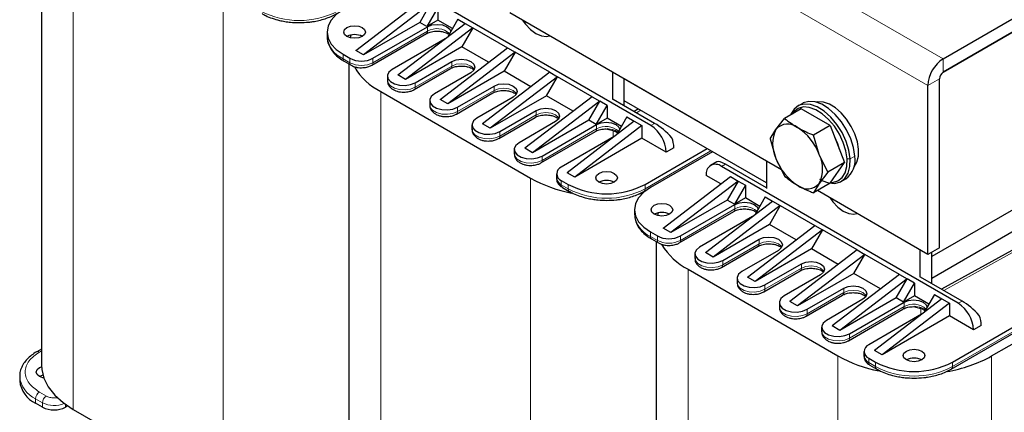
# Model space of a CAD drawing. Header units: millimetres. Extents: x 5 to 418, y 2 to 292.
# Tile 26 of 53: x 231 to 280, y 90 to 109. Entities that reach past the tile are written whole.
import ezdxf

# ---------------------------------------------------------------- set-up
doc = ezdxf.new("R2010")
doc.units = ezdxf.units.MM

msp = doc.modelspace()

# ---------------------------------------------------------------- linework, layer by layer
at = {"color": 7, "linetype": 'Continuous', "lineweight": 18}
for p, q in [((275.767, 105.9657), (236.169, 128.8251)), ((233.8308, 114.3782), (233.8308, 90.0997)), ((276.5212, 107.2721), (267.1813, 112.6639)), ((241.1847, 110.1329), (241.1847, 85.8544)), ((251.2162, 108.6308), (251.2162, 108.8485)), ((251.2162, 108.6308), (248.5386, 107.085)), ((247.0678, 107.281), (247.0678, 107.4987)), ((247.4073, 107.085), (247.0678, 107.281)), ((247.4073, 107.3028), (247.4073, 107.085)), ((248.5386, 107.085), (248.5386, 107.3028)), ((276.5212, 107.2721), (276.5212, 106.6189)), ((252.4041, 106.9218), (250.6128, 105.8876)), ((252.4041, 106.9218), (252.4041, 107.1395)), ((250.6128, 105.8876), (250.6128, 106.1054)), ((254.4783, 105.9421), (254.4783, 105.7244)), ((276.3326, 106.2923), (275.767, 105.9657)), ((248.9157, 105.6699), (248.9157, 81.3914)), ((254.4783, 105.7244), (252.687, 104.6902)), ((252.687, 104.6902), (252.687, 104.908)), ((256.5525, 104.527), (254.7612, 103.4929)), ((256.5525, 104.527), (256.5525, 104.7447)), ((261.6891, 104.7512), (261.4676, 104.6288)), ((259.5129, 103.8412), (259.5129, 104.0589)), ((262.3602, 104.1135), (262.1716, 104.0046)), ((254.7612, 103.4929), (254.7612, 103.7106)), ((259.5129, 103.8412), (256.8353, 102.2955)), ((260.3298, 103.7395), (259.985, 103.8343)), ((260.1814, 103.8296), (260.2745, 103.811)), ((260.3298, 103.4419), (260.3298, 103.7395)), ((256.8353, 102.2955), (256.8353, 102.5132)), ((265.1227, 102.769), (261.8888, 100.9021)), ((272.1799, 102.5072), (271.9537, 102.3765)), ((294.8871, 102.5349), (276.9737, 92.1938)), ((265.6412, 102.0017), (265.8297, 102.1106)), ((271.803, 102.3698), (271.9537, 102.3765)), ((256.2697, 101.4245), (256.2697, 77.146)), ((257.7782, 101.0981), (257.7782, 101.3158)), ((258.1176, 100.9021), (257.7782, 101.0981)), ((258.1176, 101.1199), (258.1176, 100.9021)), ((261.8888, 100.9021), (261.8888, 101.1199)), ((266.3011, 99.9224), (266.3011, 100.1402)), ((266.3011, 99.9224), (263.6236, 98.3767)), ((262.1528, 98.5726), (262.1528, 98.7904)), ((262.4922, 98.3767), (262.1528, 98.5726)), ((262.4922, 98.5944), (262.4922, 98.3767)), ((263.6236, 98.3767), (263.6236, 98.5944)), ((267.4891, 98.2134), (265.6978, 97.1793)), ((267.4891, 98.2134), (267.4891, 98.4312)), ((280.4025, 98.0484), (276.5525, 95.9204)), ((265.6978, 97.1793), (265.6978, 97.397)), ((269.5633, 97.2338), (269.5633, 97.016)), ((264.0007, 96.9615), (264.0007, 72.683)), ((269.5633, 97.016), (267.7719, 95.9819)), ((267.7719, 95.9819), (267.7719, 96.1996)), ((271.6374, 95.8186), (269.8461, 94.7845)), ((271.6374, 95.8186), (271.6374, 96.0364)), ((274.5979, 95.1328), (274.5979, 95.3506)), ((277.4452, 95.4051), (277.2566, 95.2963)), ((269.8461, 94.7845), (269.8461, 95.0022)), ((274.5979, 95.1328), (271.9203, 93.5871)), ((275.4147, 95.0312), (275.0699, 95.1259)), ((275.2663, 95.1213), (275.3594, 95.1026)), ((275.4147, 94.7336), (275.4147, 95.0312)), ((271.9203, 93.5871), (271.9203, 93.8048)), ((232.1715, 92.9081), (232.2687, 92.9643)), ((271.3546, 92.7162), (271.3546, 68.4377)), ((272.8631, 92.3897), (272.8631, 92.6074)), ((273.2025, 92.1938), (272.8631, 92.3897)), ((273.2025, 92.4115), (273.2025, 92.1938)), ((276.9737, 92.1938), (276.9737, 92.4115)), ((278.8971, 92.7162), (278.8971, 68.4377)), ((232.5109, 90.7528), (232.1715, 90.9487)), ((231.9829, 90.6221), (232.3223, 90.4262)), ((231.9829, 90.4044), (231.9829, 90.6221)), ((232.3223, 90.4262), (232.3223, 90.2085)), ((233.4537, 90.2085), (233.4537, 90.3418))]:
    msp.add_line(p, q, dxfattribs=at)
at = {"color": 7, "linetype": 'Continuous', "lineweight": 25}
for p, q in [((232.2687, 115.7341), (232.2687, 92.2768)), ((288.6269, 113.6071), (276.5136, 106.6143)), ((276.5212, 107.2721), (285.195, 112.2794)), ((276.5212, 106.6189), (285.195, 111.6262)), ((262.1716, 104.0046), (250.5562, 110.7101)), ((247.6901, 107.6838), (250.9899, 110.2093)), ((251.3671, 109.9916), (248.0672, 107.4661)), ((251.3671, 109.9916), (250.8297, 109.0608)), ((251.7253, 109.7848), (251.1879, 108.854)), ((251.7253, 109.7848), (251.7253, 109.1642)), ((252.7058, 109.2187), (252.2082, 108.3569)), ((252.7058, 109.2187), (253.0641, 109.0119)), ((268.5847, 101.8376), (255.2611, 109.5292)), ((250.8297, 109.0608), (248.0672, 107.4661)), ((248.5386, 107.3028), (251.2162, 108.8485)), ((249.7643, 106.4864), (253.0641, 109.0119)), ((253.4412, 108.7942), (250.1414, 106.2687)), ((251.1879, 108.854), (250.8297, 109.0608)), ((251.7253, 109.1642), (251.1879, 108.854)), ((252.4371, 108.7533), (251.7253, 109.1642)), ((253.4412, 108.7942), (252.9038, 107.8634)), ((253.0641, 109.0119), (253.4412, 108.7942)), ((253.4412, 108.7942), (255.1383, 107.8145)), ((246.2868, 108.5873), (246.2868, 108.3695)), ((247.4541, 108.4417), (247.4135, 108.3068)), ((248.4834, 106.963), (251.161, 108.5087)), ((252.0796, 108.2584), (249.4814, 106.7585)), ((252.9038, 107.8634), (250.1414, 106.2687)), ((251.8385, 105.289), (255.1383, 107.8145)), ((254.214, 107.1071), (252.9038, 107.8634)), ((255.1383, 107.8145), (255.5154, 107.5968)), ((247.0678, 107.4987), (247.4073, 107.3028)), ((248.0672, 107.4661), (247.6901, 107.6838)), ((255.5154, 107.5968), (252.2156, 105.0713)), ((255.5154, 107.5968), (254.978, 106.666)), ((257.2125, 106.6171), (255.5154, 107.5968)), ((247.1231, 107.1589), (247.4625, 106.963)), ((247.1231, 107.1589), (247.126, 107.1573)), ((247.3537, 107.0258), (247.3537, 83.5685)), ((250.5576, 105.7656), (252.3489, 106.7997)), ((250.6128, 106.1054), (252.4041, 107.1395)), ((249.2471, 106.432), (249.2471, 106.2142)), ((250.1414, 106.2687), (249.7643, 106.4864)), ((253.347, 106.5952), (251.5556, 105.5611)), ((254.978, 106.666), (252.2156, 105.0713)), ((257.2125, 106.6171), (253.9126, 104.0916)), ((257.5896, 106.3994), (254.2898, 103.8739)), ((256.2881, 105.9097), (254.978, 106.666)), ((257.0522, 105.4686), (257.5896, 106.3994)), ((257.2125, 106.6171), (257.5896, 106.3994)), ((259.2866, 105.4197), (257.5896, 106.3994)), ((260.3049, 105.2782), (260.3049, 106.6175)), ((252.687, 104.908), (254.4783, 105.9421)), ((260.8706, 104.9734), (260.8706, 106.2909)), ((267.8474, 102.2631), (260.8706, 106.2907)), ((275.767, 97.6914), (275.767, 105.9657)), ((276.3326, 98.018), (276.3326, 106.2923)), ((248.9157, 105.6699), (256.2697, 101.4245)), ((252.6317, 104.5682), (254.4231, 105.6023)), ((255.4211, 105.3978), (253.6298, 104.3637)), ((257.0522, 105.4686), (254.2898, 103.8739)), ((259.2866, 105.4197), (255.9868, 102.8942)), ((258.3623, 104.7123), (257.0522, 105.4686)), ((259.2866, 105.4197), (259.6638, 105.202)), ((251.3213, 105.2346), (251.3213, 105.0168)), ((252.2156, 105.0713), (251.8385, 105.289)), ((259.6638, 105.202), (256.3639, 102.6765)), ((259.1264, 104.2712), (259.6638, 105.202)), ((259.4846, 104.0644), (260.022, 104.9952)), ((260.022, 104.9952), (259.6638, 105.202)), ((260.022, 104.9952), (260.022, 104.3746)), ((262.3602, 104.1135), (260.3237, 105.2891)), ((267.8474, 101.1961), (260.8706, 105.2238)), ((260.8706, 104.9734), (260.8706, 105.2238)), ((269.6092, 105.0911), (269.3829, 104.9604)), ((288.6269, 104.8974), (275.9555, 97.5823)), ((254.7059, 103.3708), (256.4973, 104.4049)), ((254.7612, 103.7106), (256.5525, 104.7447)), ((260.022, 104.3746), (259.4846, 104.0644)), ((260.7338, 103.9637), (260.022, 104.3746)), ((261.0026, 104.4291), (260.505, 103.5673)), ((261.0026, 104.4291), (261.3608, 104.2223)), ((261.5737, 104.8178), (261.3522, 104.6954)), ((269.5533, 104.8278), (268.7361, 104.3561)), ((270.9686, 104.0108), (269.5533, 104.8278)), ((253.3955, 104.0372), (253.3955, 103.8194)), ((254.2898, 103.8739), (253.9126, 104.0916)), ((257.4953, 104.2004), (255.704, 103.1663)), ((259.1264, 104.2712), (256.3639, 102.6765)), ((256.8353, 102.5132), (259.5129, 104.0589)), ((261.3608, 104.2223), (258.061, 101.6968)), ((261.738, 104.0046), (258.4381, 101.4791)), ((259.4846, 104.0644), (259.1264, 104.2712)), ((261.3608, 104.2223), (261.738, 104.0046)), ((261.738, 104.0046), (261.738, 103.384)), ((268.3133, 103.8128), (268.7361, 104.3561)), ((270.9686, 104.0108), (270.1513, 103.5391)), ((270.9686, 104.0108), (271.6762, 102.187)), ((256.7801, 102.1734), (259.4577, 103.7191)), ((260.3763, 103.4688), (257.7782, 101.9689)), ((259.9843, 103.8412), (260.181, 103.8227)), ((260.022, 103.8616), (260.1814, 103.8296)), ((268.0285, 103.3492), (268.3133, 103.8128)), ((270.4362, 102.5873), (270.1513, 103.5391)), ((288.6269, 103.8304), (275.9555, 96.5154)), ((261.738, 103.384), (258.4381, 101.4791)), ((262.9259, 102.6982), (261.738, 103.384)), ((263.303, 102.916), (262.9259, 102.6982)), ((268.0285, 103.3492), (268.3133, 102.3975)), ((255.4697, 102.8398), (255.4697, 102.622)), ((256.3639, 102.6765), (255.9868, 102.8942)), ((261.8888, 101.1199), (264.9341, 102.8779)), ((265.1981, 102.7255), (262.1528, 100.9675)), ((270.859, 101.7152), (270.4362, 102.5873)), ((276.9737, 92.4115), (294.8871, 102.7527)), ((265.4069, 102.2271), (265.1079, 102.0545)), ((277.2566, 95.2963), (265.6412, 102.0017)), ((267.8474, 100.9458), (265.8297, 102.1106)), ((267.8474, 102.2633), (267.8474, 100.9241)), ((268.3133, 102.3975), (268.7361, 101.5254)), ((271.6762, 102.187), (270.859, 101.7152)), ((270.9686, 101.1802), (271.6762, 102.187)), ((276.9185, 92.0717), (294.8319, 102.4128)), ((257.5438, 101.6424), (257.5438, 101.4246)), ((258.4381, 101.4791), (258.061, 101.6968)), ((262.775, 98.9754), (266.0749, 101.501)), ((265.6127, 101.1472), (264.8869, 101.5662)), ((266.0749, 101.501), (266.452, 101.2832)), ((270.859, 101.7152), (270.4362, 101.172)), ((257.7782, 101.3158), (258.1176, 101.1199)), ((266.452, 101.2832), (263.1522, 98.7577)), ((266.452, 101.2832), (265.9146, 100.3524)), ((266.8103, 101.0764), (266.2729, 100.1456)), ((266.452, 101.2832), (266.8103, 101.0764)), ((266.8103, 101.0764), (266.8103, 100.4558)), ((270.9686, 101.1802), (270.1513, 100.7084)), ((270.4362, 101.172), (270.1513, 100.7084)), ((271.5161, 101.2653), (271.7424, 101.3959)), ((257.8334, 100.976), (258.1728, 100.78)), ((258.1728, 100.78), (258.1757, 100.7784)), ((261.6227, 100.6613), (261.7711, 100.6893)), ((261.8336, 100.78), (262.054, 100.9073)), ((267.7908, 100.5104), (267.2932, 99.6485)), ((267.7908, 100.5104), (268.1491, 100.3036)), ((275.767, 97.6914), (270.3461, 100.8208)), ((278.8971, 92.7162), (293.0392, 100.8803)), ((265.9146, 100.3524), (263.1522, 98.7577)), ((263.6236, 98.5944), (266.3011, 100.1402)), ((264.8492, 97.778), (268.1491, 100.3036)), ((268.5262, 100.0858), (265.2263, 97.5603)), ((266.2729, 100.1456), (265.9146, 100.3524)), ((266.8103, 100.4558), (266.2729, 100.1456)), ((267.5221, 100.0449), (266.8103, 100.4558)), ((268.5262, 100.0858), (267.9888, 99.155)), ((268.1491, 100.3036), (268.5262, 100.0858)), ((268.5262, 100.0858), (270.2232, 99.1062)), ((261.3717, 99.8789), (261.3717, 99.6612)), ((262.5391, 99.7334), (262.4984, 99.5985)), ((263.5683, 98.2546), (266.2459, 99.8003)), ((267.1645, 99.55), (264.5664, 98.0502)), ((267.9888, 99.155), (265.2263, 97.5603)), ((266.9234, 96.5806), (270.2232, 99.1062)), ((269.2989, 98.3987), (267.9888, 99.155)), ((270.2232, 99.1062), (270.6004, 98.8884)), ((262.1528, 98.7904), (262.4922, 98.5944)), ((263.1522, 98.7577), (262.775, 98.9754)), ((270.6004, 98.8884), (267.3005, 96.3629)), ((270.6004, 98.8884), (270.063, 97.9576)), ((272.2974, 97.9088), (270.6004, 98.8884)), ((262.208, 98.4505), (262.5474, 98.2546)), ((262.208, 98.4505), (262.2109, 98.449)), ((262.4386, 98.3174), (262.4386, 74.8601)), ((265.6425, 97.0572), (267.4338, 98.0913)), ((265.6978, 97.397), (267.4891, 98.4312)), ((264.3321, 97.7236), (264.3321, 97.5059)), ((265.2263, 97.5603), (264.8492, 97.778)), ((268.4319, 97.8869), (266.6406, 96.8528)), ((270.063, 97.9576), (267.3005, 96.3629)), ((272.2974, 97.9088), (268.9976, 95.3832)), ((272.6745, 97.691), (269.3747, 95.1655)), ((271.3731, 97.2013), (270.063, 97.9576)), ((272.1371, 96.7602), (272.6745, 97.691)), ((272.2974, 97.9088), (272.6745, 97.691)), ((274.3716, 96.7114), (272.6745, 97.691)), ((275.3898, 96.5699), (275.3898, 97.9091)), ((276.3326, 98.018), (275.767, 97.6914)), ((275.9555, 96.2651), (275.9555, 97.8003)), ((275.9555, 97.5823), (275.9555, 97.8003)), ((280.2068, 98.0706), (276.4371, 95.9871)), ((267.7719, 96.1996), (269.5633, 97.2338)), ((275.9555, 96.5154), (275.9555, 97.5823)), ((264.0007, 96.9615), (271.3546, 92.7162)), ((267.7167, 95.8598), (269.508, 96.8939)), ((270.5061, 96.6895), (268.7147, 95.6554)), ((272.1371, 96.7602), (269.3747, 95.1655)), ((274.3716, 96.7114), (271.0718, 94.1858)), ((273.4473, 96.0039), (272.1371, 96.7602)), ((274.3716, 96.7114), (274.7487, 96.4936)), ((266.4062, 96.5262), (266.4062, 96.3085)), ((267.3005, 96.3629), (266.9234, 96.5806)), ((274.7487, 96.4936), (271.4489, 93.9681)), ((274.2113, 95.5628), (274.7487, 96.4936)), ((274.5696, 95.356), (275.107, 96.2868)), ((275.107, 96.2868), (274.7487, 96.4936)), ((275.107, 96.2868), (275.107, 95.6663)), ((277.4452, 95.4051), (275.4087, 96.5808)), ((275.9555, 96.2651), (275.9555, 96.5154)), ((269.7909, 94.6624), (271.5822, 95.6965)), ((269.8461, 95.0022), (271.6374, 96.0364)), ((275.107, 95.6663), (274.5696, 95.356)), ((275.8188, 95.2553), (275.107, 95.6663)), ((276.0875, 95.7208), (275.5899, 94.8589)), ((276.0875, 95.7208), (276.4458, 95.514)), ((268.4804, 95.3288), (268.4804, 95.1111)), ((269.3747, 95.1655), (268.9976, 95.3832)), ((272.5803, 95.4921), (270.7889, 94.458)), ((274.2113, 95.5628), (271.4489, 93.9681)), ((271.9203, 93.8048), (274.5979, 95.3506)), ((276.4458, 95.514), (273.1459, 92.9884)), ((276.8229, 95.2962), (273.5231, 92.7707)), ((274.5696, 95.356), (274.2113, 95.5628)), ((276.4458, 95.514), (276.8229, 95.2962)), ((276.8229, 95.2962), (276.8229, 94.6757)), ((271.8651, 93.465), (274.5426, 95.0107)), ((275.4612, 94.7604), (272.8631, 93.2606)), ((275.0693, 95.1328), (275.2659, 95.1144)), ((275.107, 95.1532), (275.2663, 95.1213)), ((276.8229, 94.6757), (273.5231, 92.7707)), ((278.0108, 93.9899), (276.8229, 94.6757)), ((270.5546, 94.1314), (270.5546, 93.9137)), ((271.4489, 93.9681), (271.0718, 94.1858)), ((278.388, 94.2076), (278.0108, 93.9899)), ((232.2687, 93.0544), (232.0381, 92.9213)), ((272.6288, 92.934), (272.6288, 92.7163)), ((273.5231, 92.7707), (273.1459, 92.9884)), ((272.8631, 92.6074), (273.2025, 92.4115)), ((272.9183, 92.2676), (273.2577, 92.0717)), ((273.2577, 92.0717), (273.2606, 92.0701)), ((231.2019, 91.7107), (231.2019, 91.4929)), ((232.3397, 91.7762), (232.1715, 91.7107)), ((232.3223, 90.2085), (231.9829, 90.4044)), ((233.5587, 90.2691), (233.4537, 90.2085)), ((233.8308, 90.0997), (241.1847, 85.8544))]:
    msp.add_line(p, q, dxfattribs=at)
at = {"color": 7, "linetype": 'Continuous', "lineweight": 25, "flags": 128}
for points in [[(247.0678, 109.6758), (246.7362, 109.4425), (246.4898, 109.1764), (246.338, 108.8876), (246.2868, 108.5873), (246.338, 108.2869), (246.4898, 107.9982), (246.7362, 107.732), (247.0678, 107.4987)], [(247.2564, 108.3696), (247.1408, 108.4694), (247.1002, 108.5873), (247.1408, 108.7051), (247.2564, 108.805), (247.4294, 108.8717), (247.6335, 108.8952), (247.8376, 108.8717), (248.0107, 108.805), (248.1263, 108.7051), (248.1669, 108.5873), (248.1263, 108.4694), (248.0107, 108.3696), (247.8376, 108.3028), (247.6335, 108.2794), (247.4294, 108.3028), (247.2564, 108.3696)], [(251.2162, 108.8485), (251.4325, 108.932), (251.6876, 108.9612), (251.9427, 108.932), (252.159, 108.8485), (252.3035, 108.7237), (252.3523, 108.6063)], [(255.8639, 109.1812), (256.0151, 108.9712), (256.2652, 108.7071), (256.5336, 108.5114), (256.8021, 108.3972), (257.0522, 108.3725), (257.2033, 108.408)], [(252.4041, 107.1395), (252.6204, 107.2229), (252.8755, 107.2522), (253.1307, 107.2229), (253.347, 107.1395), (253.4915, 107.0147), (253.5422, 106.8674), (253.4915, 106.7201), (253.347, 106.5952)], [(249.4814, 106.7585), (249.3221, 106.6271), (249.2502, 106.4722), (249.2744, 106.3124), (249.3918, 106.1671), (249.5883, 106.0536), (249.8401, 105.9859), (250.1168, 105.9719), (250.3852, 106.0134), (250.6128, 106.1054)], [(254.4783, 105.9421), (254.6946, 106.0255), (254.9497, 106.0548), (255.2048, 106.0255), (255.4211, 105.9421), (255.5656, 105.8173), (255.6164, 105.67), (255.5656, 105.5227), (255.4211, 105.3978)], [(251.5556, 105.5611), (251.3963, 105.4297), (251.3243, 105.2748), (251.3486, 105.115), (251.466, 104.9697), (251.6624, 104.8562), (251.9142, 104.7885), (252.191, 104.7745), (252.4594, 104.816), (252.687, 104.908)], [(256.5525, 104.7447), (256.7688, 104.8281), (257.0239, 104.8574), (257.279, 104.8281), (257.4953, 104.7447), (257.6398, 104.6199), (257.6906, 104.4726), (257.6398, 104.3253), (257.4953, 104.2004)], [(271.9537, 102.3765), (271.8905, 102.7962), (271.7551, 103.2317), (271.5542, 103.6613), (271.298, 104.0634), (270.9991, 104.4178), (270.6728, 104.7067), (270.3352, 104.9158), (270.0033, 105.0344), (269.6939, 105.0567), (269.4223, 104.9815), (269.2022, 104.8126), (269.0447, 104.5585), (269.032, 104.5269)], [(271.803, 102.3698), (271.743, 102.7685), (271.6144, 103.1822), (271.4236, 103.5903), (271.1801, 103.9723), (270.8962, 104.309), (270.5862, 104.5835), (270.2655, 104.7821), (269.9502, 104.8948), (269.6562, 104.916), (269.3982, 104.8446), (269.1892, 104.6841), (269.1035, 104.5682)], [(272.1799, 102.5072), (272.1168, 102.9268), (271.9814, 103.3623), (271.7805, 103.7919), (271.5242, 104.194), (271.2254, 104.5484), (270.899, 104.8374), (270.5615, 105.0464), (270.2296, 105.1651), (269.9202, 105.1874), (269.6486, 105.1122), (269.6092, 105.0911)], [(272.1365, 101.9653), (272.1557, 101.987), (272.2894, 102.2141), (272.3612, 102.5038), (272.3673, 102.8415), (272.3076, 103.2103), (272.1849, 103.5916), (272.0055, 103.9664), (271.7782, 104.3159), (271.5147, 104.6225), (271.2279, 104.8709), (270.9324, 105.0486), (270.643, 105.1467), (270.3741, 105.1603), (270.2994, 105.1476)], [(253.6298, 104.3637), (253.4704, 104.2323), (253.3985, 104.0774), (253.4227, 103.9176), (253.5402, 103.7723), (253.7366, 103.6588), (253.9884, 103.5911), (254.2652, 103.5771), (254.5336, 103.6186), (254.7612, 103.7106)], [(259.5129, 104.0589), (259.7292, 104.1424), (259.9843, 104.1717), (260.2394, 104.1424), (260.4557, 104.0589), (260.6002, 103.9341), (260.649, 103.8167)], [(271.1844, 103.4545), (271.3349, 103.1246), (271.419, 102.85)], [(255.704, 103.1663), (255.5446, 103.0349), (255.4727, 102.88), (255.4969, 102.7202), (255.6143, 102.5749), (255.8108, 102.4615), (256.0626, 102.3937), (256.3394, 102.3797), (256.6078, 102.4212), (256.8353, 102.5132)], [(270.4493, 101.371), (270.5638, 101.3099), (270.8957, 101.1913), (271.2051, 101.169), (271.4767, 101.2442), (271.6968, 101.4131), (271.8543, 101.6672), (271.9414, 101.9938), (271.9537, 102.3765)], [(270.9961, 101.2194), (271.0919, 101.2226), (271.3499, 101.2941), (271.559, 101.4545), (271.7086, 101.6959), (271.7914, 102.0062), (271.803, 102.3698)], [(259.6261, 101.2287), (259.5104, 101.3286), (259.4699, 101.4464), (259.5104, 101.5642), (259.6261, 101.6641), (259.7991, 101.7309), (260.0032, 101.7543), (260.2073, 101.7309), (260.3803, 101.6641), (260.4959, 101.5642), (260.5365, 101.4464), (260.4959, 101.3286), (260.3803, 101.2287), (260.2073, 101.162), (260.0032, 101.1385), (259.7991, 101.162), (259.6261, 101.2287)], [(262.1528, 100.9675), (261.8212, 100.7342), (261.5747, 100.468), (261.423, 100.1792), (261.3717, 99.8789), (261.423, 99.5786), (261.5747, 99.2898), (261.8212, 99.0237), (262.1528, 98.7904)], [(262.3414, 99.6612), (262.2257, 99.7611), (262.1851, 99.8789), (262.2257, 99.9967), (262.3414, 100.0966), (262.5144, 100.1634), (262.7185, 100.1868), (262.9226, 100.1634), (263.0956, 100.0966), (263.2112, 99.9967), (263.2518, 99.8789), (263.2112, 99.7611), (263.0956, 99.6612), (262.9226, 99.5945), (262.7185, 99.571), (262.5144, 99.5945), (262.3414, 99.6612)], [(266.3011, 100.1402), (266.5174, 100.2236), (266.7726, 100.2529), (267.0277, 100.2236), (267.244, 100.1402), (267.3885, 100.0153), (267.4372, 99.898)], [(270.9489, 100.4728), (271.1, 100.2628), (271.3502, 99.9988), (271.6186, 99.803), (271.887, 99.6889), (272.1371, 99.6641), (272.2883, 99.6996)], [(267.4891, 98.4312), (267.7054, 98.5146), (267.9605, 98.5439), (268.2156, 98.5146), (268.4319, 98.4312), (268.5764, 98.3063), (268.6272, 98.159), (268.5764, 98.0117), (268.4319, 97.8869)], [(264.5664, 98.0502), (264.407, 97.9188), (264.3351, 97.7639), (264.3593, 97.6041), (264.4767, 97.4587), (264.6732, 97.3453), (264.925, 97.2775), (265.2018, 97.2635), (265.4702, 97.305), (265.6978, 97.397)], [(269.5633, 97.2338), (269.7795, 97.3172), (270.0347, 97.3465), (270.2898, 97.3172), (270.5061, 97.2338), (270.6506, 97.1089), (270.7013, 96.9616), (270.6506, 96.8143), (270.5061, 96.6895)], [(266.6406, 96.8528), (266.4812, 96.7214), (266.4093, 96.5665), (266.4335, 96.4067), (266.5509, 96.2613), (266.7474, 96.1479), (266.9992, 96.0801), (267.276, 96.0661), (267.5443, 96.1076), (267.7719, 96.1996)], [(271.6374, 96.0364), (271.8537, 96.1198), (272.1089, 96.1491), (272.364, 96.1198), (272.5803, 96.0364), (272.7248, 95.9115), (272.7755, 95.7642), (272.7248, 95.6169), (272.5803, 95.4921)], [(268.7147, 95.6554), (268.5554, 95.524), (268.4835, 95.3691), (268.5077, 95.2093), (268.6251, 95.0639), (268.8216, 94.9505), (269.0734, 94.8827), (269.3501, 94.8687), (269.6185, 94.9102), (269.8461, 95.0022)], [(274.5979, 95.3506), (274.8142, 95.434), (275.0693, 95.4633), (275.3244, 95.434), (275.5407, 95.3506), (275.6852, 95.2257), (275.7339, 95.1084)], [(270.7889, 94.458), (270.6296, 94.3266), (270.5576, 94.1717), (270.5819, 94.0119), (270.6993, 93.8665), (270.8957, 93.7531), (271.1475, 93.6853), (271.4243, 93.6713), (271.6927, 93.7128), (271.9203, 93.8048)], [(274.711, 92.5204), (274.5954, 92.6202), (274.5548, 92.7381), (274.5954, 92.8559), (274.711, 92.9558), (274.884, 93.0225), (275.0881, 93.046), (275.2922, 93.0225), (275.4653, 92.9558), (275.5809, 92.8559), (275.6215, 92.7381), (275.5809, 92.6202), (275.4653, 92.5204), (275.2922, 92.4536), (275.0881, 92.4302), (274.884, 92.4536), (274.711, 92.5204)], [(232.1715, 91.7107), (232.0558, 91.8106), (232.0153, 91.9284), (232.0558, 92.0462), (232.1715, 92.1461), (232.2708, 92.1912)], [(232.2687, 92.2768), (232.2823, 92.0572), (232.3906, 91.6224), (232.605, 91.2009), (232.9211, 90.8013), (233.3325, 90.4317), (233.8308, 90.0997)], [(232.3858, 91.6352), (232.3445, 91.644), (232.1715, 91.7107)]]:
    msp.add_lwpolyline(points, dxfattribs=at)
at = {"color": 7, "linetype": 'Continuous', "lineweight": 18, "flags": 128}
for points in [[(253.515, 106.7585), (253.4915, 106.7969), (253.347, 106.9218), (253.1307, 107.0052), (252.8755, 107.0345), (252.6204, 107.0052), (252.4041, 106.9218)], [(249.2471, 106.2142), (249.2744, 106.0947), (249.3918, 105.9493), (249.5883, 105.8359), (249.8401, 105.7681), (250.1168, 105.7541), (250.3852, 105.7957), (250.6128, 105.8876)], [(255.5892, 105.5611), (255.5656, 105.5995), (255.4211, 105.7244), (255.2048, 105.8078), (254.9497, 105.8371), (254.6946, 105.8078), (254.4783, 105.7244)], [(251.3213, 105.0168), (251.3486, 104.8973), (251.466, 104.7519), (251.6624, 104.6385), (251.9142, 104.5707), (252.191, 104.5567), (252.4594, 104.5983), (252.687, 104.6902)], [(257.6633, 104.3637), (257.6398, 104.4021), (257.4953, 104.527), (257.279, 104.6104), (257.0239, 104.6397), (256.7688, 104.6104), (256.5525, 104.527)], [(253.3955, 103.8194), (253.4227, 103.6999), (253.5402, 103.5545), (253.7366, 103.4411), (253.9884, 103.3733), (254.2652, 103.3593), (254.5336, 103.4009), (254.7612, 103.4929)], [(255.4697, 102.622), (255.4969, 102.5025), (255.6143, 102.3571), (255.8108, 102.2437), (256.0626, 102.1759), (256.3394, 102.1619), (256.6078, 102.2035), (256.8353, 102.2955)], [(268.5999, 98.0501), (268.5764, 98.0886), (268.4319, 98.2134), (268.2156, 98.2968), (267.9605, 98.3261), (267.7054, 98.2968), (267.4891, 98.2134)], [(264.3321, 97.5059), (264.3593, 97.3863), (264.4767, 97.241), (264.6732, 97.1275), (264.925, 97.0598), (265.2018, 97.0458), (265.4702, 97.0873), (265.6978, 97.1793)], [(270.6741, 96.8527), (270.6506, 96.8912), (270.5061, 97.016), (270.2898, 97.0994), (270.0347, 97.1287), (269.7795, 97.0994), (269.5633, 97.016)], [(266.4062, 96.3085), (266.4335, 96.1889), (266.5509, 96.0436), (266.7474, 95.9302), (266.9992, 95.8624), (267.276, 95.8484), (267.5443, 95.8899), (267.7719, 95.9819)], [(272.7483, 95.6554), (272.7248, 95.6938), (272.5803, 95.8186), (272.364, 95.902), (272.1089, 95.9313), (271.8537, 95.902), (271.6374, 95.8186)], [(268.4804, 95.1111), (268.5077, 94.9915), (268.6251, 94.8462), (268.8216, 94.7328), (269.0734, 94.665), (269.3501, 94.651), (269.6185, 94.6925), (269.8461, 94.7845)], [(270.5546, 93.9137), (270.5819, 93.7941), (270.6993, 93.6488), (270.8957, 93.5354), (271.1475, 93.4676), (271.4243, 93.4536), (271.6927, 93.4951), (271.9203, 93.5871)]]:
    msp.add_lwpolyline(points, dxfattribs=at)
at = {"color": 7, "linetype": 'Continuous', "lineweight": 18}
for centre, radius, start, end in [((244.9182, 113.2497), 4.0987, 242.60967, 297.39033), ((251.6762, 107.8269), 0.9262, 47.79319, 119.7772), ((247.6213, 108.5026), 1.3412, 185.6948, 245.62534), ((251.0894, 108.6146), 0.1279, 304.05635, 7.25583), ((247.1947, 107.2648), 0.1279, 172.74417, 235.94365), ((247.5339, 107.0688), 0.1276, 172.70607, 236.32432), ((247.9729, 108.1768), 1.2296, 242.60967, 297.39033), ((248.4118, 107.0689), 0.1278, 303.99856, 7.26163), ((252.2773, 106.9056), 0.1279, 304.05635, 7.25583), ((250.486, 105.8715), 0.1278, 303.99856, 7.26163), ((254.3477, 105.7099), 0.1315, 305.01333, 6.29885), ((252.5602, 104.6741), 0.1278, 303.99856, 7.26163), ((256.4257, 104.5108), 0.1279, 304.05635, 7.25583), ((259.9729, 103.0373), 0.9262, 47.79319, 119.7772), ((254.6344, 103.4767), 0.1278, 303.99856, 7.26163), ((259.3861, 103.825), 0.1279, 304.05635, 7.25583), ((260.2292, 103.7188), 0.1027, 11.64528, 63.85699), ((256.7085, 102.2793), 0.1278, 303.99856, 7.26163), ((257.905, 101.0819), 0.1279, 172.74417, 235.94365), ((258.2444, 100.886), 0.1279, 172.74417, 235.94365), ((260.0032, 104.5413), 4.0987, 242.60967, 297.39033), ((261.762, 100.886), 0.1278, 303.96308, 7.26519), ((266.7611, 99.1186), 0.9262, 47.79319, 119.7772), ((262.7063, 99.7943), 1.3412, 185.6948, 245.62534), ((266.1743, 99.9063), 0.1279, 304.05635, 7.25583), ((262.2796, 98.5565), 0.1279, 172.74417, 235.94365), ((262.6188, 98.3605), 0.1276, 172.70607, 236.32432), ((263.0579, 99.4685), 1.2296, 242.60967, 297.39033), ((263.4968, 98.3605), 0.1278, 303.99856, 7.26163), ((267.3622, 98.1973), 0.1279, 304.05635, 7.25583), ((265.5709, 97.1631), 0.1278, 303.99856, 7.26163), ((269.4326, 97.0016), 0.1315, 305.01333, 6.29885), ((267.6451, 95.9657), 0.1278, 303.99856, 7.26163), ((271.5106, 95.8025), 0.1279, 304.05635, 7.25583), ((275.0578, 94.329), 0.9262, 47.79319, 119.7772), ((269.7193, 94.7683), 0.1278, 303.99856, 7.26163), ((274.471, 95.1167), 0.1279, 304.05635, 7.25583), ((275.3142, 95.0105), 0.1027, 11.64528, 63.85699), ((271.7935, 93.5709), 0.1278, 303.99856, 7.26163), ((232.0933, 92.799), 0.1342, 54.39043, 114.21524), ((272.9899, 92.3736), 0.1279, 172.74417, 235.94365), ((273.3294, 92.1776), 0.1279, 172.74417, 235.94365), ((275.0881, 95.833), 4.0987, 242.60967, 297.39033), ((276.847, 92.1776), 0.1278, 303.96308, 7.26519), ((232.5399, 91.8479), 1.3464, 186.41564, 245.56222), ((232.3923, 90.6035), 0.4098, 122.60548, 177.39452), ((232.7317, 90.4076), 0.4098, 122.60548, 177.39452), ((232.8911, 91.534), 1.2453, 242.82482, 293.41211)]:
    msp.add_arc(centre, radius, start, end, dxfattribs=at)
at = {"color": 7, "linetype": 'Continuous', "lineweight": 25}
for centre, radius, start, end in [((247.6335, 107.6416), 0.8198, 62.61575, 117.38425), ((247.9729, 108.3946), 1.2296, 242.60967, 297.39033), ((277.4045, 105.8912), 1.6393, 122.60548, 177.39452), ((250.4703, 108.6251), 3.3392, 211.55777, 242.25461), ((276.742, 106.2736), 0.4098, 122.60548, 177.39452), ((261.2883, 102.6237), 1.6393, 2.60548, 57.39452), ((268.8925, 103.3175), 0.7621, 50.75183, 139.4672), ((267.9399, 101.6675), 2.6603, 20.22711, 57.36203), ((261.9146, 102.8891), 1.3887, 1.10815, 22.02116), ((269.7287, 103.1051), 1.5825, 153.43643, 206.56357), ((269.0207, 101.8796), 1.5825, 333.43643, 26.56357), ((271.0672, 102.3036), 1.1313, 306.64555, 10.36856), ((257.9021, 101.6424), 0.3493, 110.78342, 249.21658), ((265.3467, 101.6408), 0.4658, 50.79671, 189.21404), ((270.8095, 103.3172), 2.6603, 200.22711, 237.36203), ((259.5785, 107.4111), 6.8401, 241.0703, 259.10721), ((257.9442, 101.4645), 0.4024, 185.6948, 245.62534), ((260.0032, 104.7591), 4.0987, 242.60967, 297.39033), ((260.0032, 100.5008), 0.8198, 62.61575, 117.38425), ((269.8569, 101.6673), 0.7621, 230.75183, 319.4672), ((262.7185, 98.9333), 0.8198, 62.61575, 117.38425), ((263.0579, 99.6862), 1.2296, 242.60967, 297.39033), ((265.5552, 99.9168), 3.3392, 211.55777, 242.25461), ((276.3733, 93.9154), 1.6393, 2.60548, 57.39452), ((276.9996, 94.1807), 1.3887, 1.10815, 22.02116), ((272.987, 92.934), 0.3493, 110.78342, 249.21658), ((274.6634, 98.7027), 6.8401, 241.0703, 259.10721), ((273.0292, 92.7562), 0.4024, 185.6948, 245.62534), ((275.0881, 96.0507), 4.0987, 242.60967, 297.39033), ((275.0881, 91.7924), 0.8198, 62.61575, 117.38425), ((275.5584, 98.7715), 6.9147, 279.56733, 298.87068), ((232.5364, 91.626), 1.3412, 185.6948, 245.62534), ((232.888, 91.3002), 1.2296, 242.60967, 297.39033)]:
    msp.add_arc(centre, radius, start, end, dxfattribs=at)
for centre, start_param, end_param in [((262.7373, 103.4602), 1.2264797, 2.2736773), ((266.2069, 101.4573), 2.2736773, 3.0589942), ((277.8223, 94.7519), 1.2264797, 2.2736773)]:
    msp.add_ellipse(centre, major_axis=(0.8193, -0.7545), ratio=0.2648379, start_param=start_param, end_param=end_param, dxfattribs=at)
for points, knots in [([(243.0928, 109.4918), (243.1531, 109.4564), (243.3066, 109.3665), (243.5947, 109.254), (243.9126, 109.1608), (244.2142, 109.1011), (244.5381, 109.0572), (244.7745, 109.0508), (244.9182, 109.0469)], [0, 0, 0, 0, 0.1233828, 0.3140537, 0.506767, 0.64819, 0.7861746, 1, 1, 1, 1]), ([(244.9182, 109.0469), (245.0781, 109.0516), (245.3028, 109.0582), (245.6258, 109.1021), (245.8929, 109.1538), (246.1933, 109.2385), (246.4849, 109.3475), (246.6602, 109.4414), (246.7483, 109.4886)], [0, 0, 0, 0, 0.23777049, 0.33406382, 0.49250452, 0.65471624, 0.82659226, 1, 1, 1, 1]), ([(246.296, 108.386), (246.2946, 108.3241), (246.291, 108.1668), (246.3729, 107.9196), (246.5232, 107.6585), (246.7407, 107.4263), (246.9453, 107.2602), (247.0891, 107.1832), (247.1281, 107.1623)], [0, 0, 0, 0, 0.1284481, 0.3266028, 0.5273892, 0.7285124, 0.9263538, 1, 1, 1, 1]), ([(251.164, 108.5083), (251.1696, 108.5122), (251.2008, 108.5342), (251.2859, 108.5677), (251.4098, 108.6037), (251.5448, 108.6265), (251.6417, 108.6294), (251.6876, 108.6308)], [0, 0, 0, 0, 0.0540923, 0.3059095, 0.5198938, 0.7727551, 1, 1, 1, 1]), ([(251.6876, 108.6308), (251.7716, 108.6264), (251.8875, 108.6204), (252.0385, 108.5842), (252.1452, 108.5464), (252.229, 108.5035), (252.2581, 108.4789), (252.2666, 108.4718)], [0, 0, 0, 0, 0.353313, 0.4880941, 0.7038079, 0.9143847, 1, 1, 1, 1]), ([(247.4654, 106.9659), (247.4856, 106.9532), (247.5421, 106.9176), (247.6583, 106.8781), (247.808, 106.8434), (247.9178, 106.8392), (247.9729, 106.8371)], [0, 0, 0, 0, 0.144289, 0.4028286, 0.7003678, 1, 1, 1, 1]), ([(247.9729, 106.8371), (248.0632, 106.8424), (248.1884, 106.8498), (248.3542, 106.901), (248.4389, 106.9314), (248.4815, 106.9623), (248.483, 106.9634)], [0, 0, 0, 0, 0.4885109, 0.6776878, 0.9887784, 1, 1, 1, 1]), ([(252.352, 106.7993), (252.3575, 106.8032), (252.3888, 106.8252), (252.4738, 106.8587), (252.5977, 106.8947), (252.7328, 106.9175), (252.8297, 106.9204), (252.8755, 106.9218)], [0, 0, 0, 0, 0.0540923, 0.3059095, 0.5198938, 0.7727551, 1, 1, 1, 1]), ([(252.8755, 106.9218), (252.9595, 106.9174), (253.0756, 106.9114), (253.2263, 106.8752), (253.334, 106.8374), (253.433, 106.7848), (253.4719, 106.7506), (253.4909, 106.7339)], [0, 0, 0, 0, 0.31660369, 0.43738105, 0.63068205, 0.81937995, 1, 1, 1, 1]), ([(249.2563, 106.2192), (249.2549, 106.1829), (249.2512, 106.0841), (249.329, 105.9373), (249.4519, 105.8133), (249.5903, 105.7326), (249.7318, 105.68), (249.8824, 105.6463), (249.9921, 105.6419), (250.0471, 105.6397)], [0, 0, 0, 0, 0.10417291, 0.28339369, 0.45994767, 0.60530004, 0.72455244, 0.86179352, 1, 1, 1, 1]), ([(250.0471, 105.6397), (250.1374, 105.645), (250.2625, 105.6524), (250.4283, 105.7037), (250.5131, 105.734), (250.5557, 105.7649), (250.5572, 105.766)], [0, 0, 0, 0, 0.4885109, 0.6776878, 0.9887784, 1, 1, 1, 1]), ([(254.426, 105.6017), (254.4316, 105.6057), (254.4629, 105.6278), (254.548, 105.6613), (254.6719, 105.6973), (254.8069, 105.7201), (254.9039, 105.723), (254.9497, 105.7244)], [0, 0, 0, 0, 0.0546374, 0.3063094, 0.5201704, 0.7728861, 1, 1, 1, 1]), ([(254.9497, 105.7244), (255.0337, 105.72), (255.1497, 105.714), (255.3005, 105.6778), (255.4081, 105.64), (255.5072, 105.5874), (255.5461, 105.5532), (255.5651, 105.5365)], [0, 0, 0, 0, 0.3166037, 0.437381, 0.630682, 0.8193799, 1, 1, 1, 1]), ([(251.3305, 105.0218), (251.3291, 104.9855), (251.3253, 104.8867), (251.4032, 104.7399), (251.5261, 104.6159), (251.6645, 104.5352), (251.806, 104.4826), (251.9566, 104.4489), (252.0663, 104.4445), (252.1213, 104.4423)], [0, 0, 0, 0, 0.1041729, 0.2833937, 0.4599477, 0.6053, 0.7245524, 0.8617935, 1, 1, 1, 1]), ([(252.1213, 104.4423), (252.2115, 104.4476), (252.3367, 104.455), (252.5025, 104.5063), (252.5872, 104.5366), (252.6299, 104.5675), (252.6313, 104.5686)], [0, 0, 0, 0, 0.4885109, 0.6776878, 0.9887784, 1, 1, 1, 1]), ([(256.5003, 104.4045), (256.5059, 104.4084), (256.5371, 104.4304), (256.6222, 104.4639), (256.7461, 104.4999), (256.8811, 104.5227), (256.978, 104.5256), (257.0239, 104.527)], [0, 0, 0, 0, 0.0540923, 0.3059095, 0.5198938, 0.7727551, 1, 1, 1, 1]), ([(257.0239, 104.527), (257.1079, 104.5226), (257.2239, 104.5166), (257.3746, 104.4804), (257.4823, 104.4426), (257.5813, 104.39), (257.6203, 104.3558), (257.6393, 104.3391)], [0, 0, 0, 0, 0.3166037, 0.437381, 0.630682, 0.8193799, 1, 1, 1, 1]), ([(268.7361, 104.3561), (268.7421, 104.3511), (268.9331, 104.192), (269.1574, 104.0476), (269.3747, 103.9077)], [0, 0, 0, 0, 0.03148504, 1, 1, 1, 1]), ([(269.3747, 103.9077), (269.5616, 103.8088), (269.8093, 103.6776), (270.084, 103.5664), (270.1513, 103.5391)], [0, 0, 0, 0, 0.7546767, 1, 1, 1, 1]), ([(253.4046, 103.8244), (253.4033, 103.7881), (253.3995, 103.6893), (253.4774, 103.5425), (253.6002, 103.4185), (253.7387, 103.3378), (253.8801, 103.2852), (254.0308, 103.2515), (254.1404, 103.2471), (254.1955, 103.2449)], [0, 0, 0, 0, 0.1041729, 0.2833937, 0.4599477, 0.6053, 0.7245524, 0.8617935, 1, 1, 1, 1]), ([(259.4608, 103.7187), (259.4663, 103.7226), (259.4976, 103.7446), (259.5826, 103.7781), (259.7065, 103.8141), (259.8415, 103.8369), (259.9385, 103.8398), (259.9843, 103.8412)], [0, 0, 0, 0, 0.0540923, 0.3059095, 0.5198938, 0.7727551, 1, 1, 1, 1]), ([(260.4784, 103.7343), (260.4994, 103.7241), (260.5375, 103.7057), (260.5591, 103.6865), (260.5688, 103.6778)], [0, 0, 0, 0, 0.5512561, 1, 1, 1, 1]), ([(254.1955, 103.2449), (254.2857, 103.2502), (254.4109, 103.2576), (254.5767, 103.3089), (254.6614, 103.3392), (254.704, 103.3701), (254.7055, 103.3712)], [0, 0, 0, 0, 0.4885109, 0.6776878, 0.9887784, 1, 1, 1, 1]), ([(255.4788, 102.627), (255.4774, 102.5907), (255.4737, 102.4919), (255.5516, 102.3451), (255.6744, 102.2211), (255.8129, 102.1404), (255.9543, 102.0878), (256.105, 102.0541), (256.2146, 102.0497), (256.2697, 102.0475)], [0, 0, 0, 0, 0.1041729, 0.2833937, 0.4599477, 0.6053, 0.7245524, 0.8617935, 1, 1, 1, 1]), ([(256.2697, 102.0475), (256.3599, 102.0528), (256.4851, 102.0602), (256.6509, 102.1115), (256.7356, 102.1418), (256.7782, 102.1727), (256.7797, 102.1738)], [0, 0, 0, 0, 0.4885109, 0.6776878, 0.9887784, 1, 1, 1, 1]), ([(268.7361, 101.5254), (268.7421, 101.5204), (268.9331, 101.3613), (269.1574, 101.2169), (269.3747, 101.077)], [0, 0, 0, 0, 0.03148504, 1, 1, 1, 1]), ([(257.553, 101.4296), (257.5516, 101.3933), (257.5478, 101.2943), (257.6267, 101.1487), (257.7297, 101.0373), (257.8112, 100.9927), (257.8363, 100.9789)], [0, 0, 0, 0, 0.1933617, 0.5260245, 0.8537372, 1, 1, 1, 1]), ([(269.3747, 101.077), (269.5616, 100.9781), (269.8093, 100.8469), (270.084, 100.7357), (270.1513, 100.7084)], [0, 0, 0, 0, 0.7546767, 1, 1, 1, 1]), ([(258.1778, 100.7834), (258.2381, 100.7481), (258.3915, 100.6582), (258.6796, 100.5457), (258.9975, 100.4524), (259.2991, 100.3928), (259.6231, 100.3489), (259.8595, 100.3424), (260.0032, 100.3385)], [0, 0, 0, 0, 0.12338283, 0.31405373, 0.50676699, 0.64818996, 0.78617455, 1, 1, 1, 1]), ([(260.0032, 100.3385), (260.1631, 100.3432), (260.3877, 100.3499), (260.7107, 100.3938), (260.9779, 100.4455), (261.2782, 100.5302), (261.5698, 100.6391), (261.7452, 100.7331), (261.8332, 100.7802)], [0, 0, 0, 0, 0.23777049, 0.33406382, 0.49250452, 0.65471624, 0.82659226, 1, 1, 1, 1]), ([(261.3809, 99.6776), (261.3795, 99.6158), (261.3759, 99.4585), (261.4579, 99.2113), (261.6082, 98.9502), (261.8256, 98.7179), (262.0303, 98.5519), (262.174, 98.4748), (262.213, 98.4539)], [0, 0, 0, 0, 0.1284481, 0.3266028, 0.5273892, 0.7285124, 0.9263538, 1, 1, 1, 1]), ([(266.249, 99.7999), (266.2545, 99.8038), (266.2858, 99.8259), (266.3708, 99.8594), (266.4947, 99.8953), (266.6298, 99.9182), (266.7267, 99.9211), (266.7726, 99.9224)], [0, 0, 0, 0, 0.0540923, 0.3059095, 0.5198938, 0.7727551, 1, 1, 1, 1]), ([(266.7726, 99.9224), (266.8565, 99.9181), (266.9725, 99.9121), (267.1234, 99.8758), (267.2302, 99.8381), (267.3139, 99.7952), (267.3431, 99.7706), (267.3515, 99.7635)], [0, 0, 0, 0, 0.353313, 0.4880941, 0.7038079, 0.9143847, 1, 1, 1, 1]), ([(262.5503, 98.2576), (262.5706, 98.2448), (262.627, 98.2093), (262.7432, 98.1698), (262.893, 98.1351), (263.0028, 98.1308), (263.0579, 98.1287)], [0, 0, 0, 0, 0.144289, 0.4028286, 0.7003678, 1, 1, 1, 1]), ([(263.0579, 98.1287), (263.1481, 98.134), (263.2733, 98.1414), (263.4391, 98.1927), (263.5238, 98.223), (263.5664, 98.254), (263.5679, 98.255)], [0, 0, 0, 0, 0.4885109, 0.6776878, 0.9887784, 1, 1, 1, 1]), ([(267.4369, 98.0909), (267.4424, 98.0948), (267.4737, 98.1168), (267.5588, 98.1503), (267.6827, 98.1863), (267.8177, 98.2092), (267.9146, 98.212), (267.9605, 98.2134)], [0, 0, 0, 0, 0.0540923, 0.3059095, 0.5198938, 0.7727551, 1, 1, 1, 1]), ([(267.9605, 98.2134), (268.0445, 98.2091), (268.1605, 98.2031), (268.3112, 98.1668), (268.4189, 98.129), (268.5179, 98.0765), (268.5568, 98.0423), (268.5759, 98.0255)], [0, 0, 0, 0, 0.3166037, 0.437381, 0.630682, 0.8193799, 1, 1, 1, 1]), ([(264.3412, 97.5109), (264.3398, 97.4745), (264.3361, 97.3757), (264.414, 97.2289), (264.5368, 97.1049), (264.6753, 97.0242), (264.8167, 96.9716), (264.9674, 96.9379), (265.077, 96.9335), (265.1321, 96.9313)], [0, 0, 0, 0, 0.1041729, 0.2833937, 0.4599477, 0.6053, 0.7245524, 0.8617935, 1, 1, 1, 1]), ([(265.1321, 96.9313), (265.2223, 96.9366), (265.3475, 96.944), (265.5133, 96.9953), (265.598, 97.0256), (265.6406, 97.0566), (265.6421, 97.0576)], [0, 0, 0, 0, 0.4885109, 0.6776878, 0.9887784, 1, 1, 1, 1]), ([(269.5109, 96.8934), (269.5165, 96.8973), (269.5478, 96.9194), (269.6329, 96.9529), (269.7568, 96.9889), (269.8919, 97.0118), (269.9888, 97.0146), (270.0347, 97.016)], [0, 0, 0, 0, 0.05463738, 0.3063094, 0.52017042, 0.77288606, 1, 1, 1, 1]), ([(270.0347, 97.016), (270.1187, 97.0117), (270.2347, 97.0057), (270.3854, 96.9694), (270.4931, 96.9316), (270.5921, 96.8791), (270.631, 96.8449), (270.6501, 96.8282)], [0, 0, 0, 0, 0.31660369, 0.43738105, 0.63068205, 0.81937995, 1, 1, 1, 1]), ([(266.4154, 96.3135), (266.414, 96.2771), (266.4103, 96.1783), (266.4881, 96.0315), (266.611, 95.9075), (266.7494, 95.8268), (266.8909, 95.7742), (267.0415, 95.7405), (267.1512, 95.7361), (267.2062, 95.7339)], [0, 0, 0, 0, 0.1041729, 0.2833937, 0.4599477, 0.6053, 0.7245524, 0.8617935, 1, 1, 1, 1]), ([(267.2062, 95.7339), (267.2965, 95.7392), (267.4217, 95.7466), (267.5875, 95.7979), (267.6722, 95.8282), (267.7148, 95.8592), (267.7163, 95.8602)], [0, 0, 0, 0, 0.4885109, 0.6776878, 0.9887784, 1, 1, 1, 1]), ([(271.5853, 95.6961), (271.5908, 95.7), (271.6221, 95.722), (271.7071, 95.7555), (271.831, 95.7915), (271.9661, 95.8144), (272.063, 95.8172), (272.1089, 95.8186)], [0, 0, 0, 0, 0.0540923, 0.3059095, 0.5198938, 0.7727551, 1, 1, 1, 1]), ([(272.1089, 95.8186), (272.1928, 95.8143), (272.3089, 95.8083), (272.4596, 95.772), (272.5673, 95.7342), (272.6663, 95.6817), (272.7052, 95.6475), (272.7242, 95.6308)], [0, 0, 0, 0, 0.3166037, 0.437381, 0.630682, 0.8193799, 1, 1, 1, 1]), ([(268.4896, 95.1161), (268.4882, 95.0797), (268.4845, 94.9809), (268.5623, 94.8341), (268.6852, 94.7101), (268.8236, 94.6294), (268.9651, 94.5768), (269.1157, 94.5431), (269.2254, 94.5387), (269.2804, 94.5365)], [0, 0, 0, 0, 0.1041729, 0.2833937, 0.4599477, 0.6053, 0.7245524, 0.8617935, 1, 1, 1, 1]), ([(274.5457, 95.0103), (274.5512, 95.0142), (274.5825, 95.0363), (274.6675, 95.0698), (274.7914, 95.1057), (274.9265, 95.1286), (275.0234, 95.1315), (275.0693, 95.1328)], [0, 0, 0, 0, 0.0540923, 0.3059095, 0.5198938, 0.7727551, 1, 1, 1, 1]), ([(275.5633, 95.026), (275.5843, 95.0158), (275.6224, 94.9973), (275.644, 94.9781), (275.6537, 94.9695)], [0, 0, 0, 0, 0.5512561, 1, 1, 1, 1]), ([(269.2804, 94.5365), (269.3707, 94.5418), (269.4958, 94.5492), (269.6617, 94.6005), (269.7464, 94.6308), (269.789, 94.6618), (269.7905, 94.6628)], [0, 0, 0, 0, 0.4885109, 0.6776878, 0.9887784, 1, 1, 1, 1]), ([(270.5638, 93.9187), (270.5624, 93.8823), (270.5587, 93.7835), (270.6365, 93.6367), (270.7594, 93.5127), (270.8978, 93.432), (271.0393, 93.3794), (271.1899, 93.3457), (271.2996, 93.3413), (271.3546, 93.3391)], [0, 0, 0, 0, 0.1041729, 0.2833937, 0.4599477, 0.6053, 0.7245524, 0.8617935, 1, 1, 1, 1]), ([(271.3546, 93.3391), (271.4448, 93.3444), (271.57, 93.3518), (271.7358, 93.4031), (271.8206, 93.4334), (271.8632, 93.4644), (271.8647, 93.4654)], [0, 0, 0, 0, 0.4885109, 0.6776878, 0.9887784, 1, 1, 1, 1]), ([(232.0385, 92.9211), (232.0366, 92.9201), (231.9405, 92.8717), (231.7782, 92.7526), (231.5603, 92.562), (231.3864, 92.3424), (231.2643, 92.0978), (231.2007, 91.8766), (231.209, 91.7401), (231.2118, 91.6943)], [0, 0, 0, 0, 0.0035741, 0.1771345, 0.3537397, 0.53313, 0.715981, 0.9047966, 1, 1, 1, 1]), ([(272.6379, 92.7213), (272.6365, 92.6849), (272.6327, 92.586), (272.7116, 92.4403), (272.8147, 92.329), (272.8961, 92.2843), (272.9212, 92.2706)], [0, 0, 0, 0, 0.1933617, 0.5260245, 0.8537372, 1, 1, 1, 1]), ([(273.2627, 92.0751), (273.323, 92.0397), (273.4764, 91.9498), (273.7646, 91.8373), (274.0824, 91.7441), (274.3841, 91.6844), (274.708, 91.6405), (274.9444, 91.6341), (275.0881, 91.6301)], [0, 0, 0, 0, 0.12338283, 0.31405373, 0.50676699, 0.64818996, 0.78617455, 1, 1, 1, 1]), ([(275.0881, 91.6301), (275.248, 91.6349), (275.4727, 91.6415), (275.7957, 91.6854), (276.0628, 91.7371), (276.3632, 91.8218), (276.6548, 91.9308), (276.8301, 92.0247), (276.9181, 92.0719)], [0, 0, 0, 0, 0.2377705, 0.3340638, 0.4925045, 0.6547162, 0.8265923, 1, 1, 1, 1])]:
    msp.add_open_spline(points, degree=3, knots=knots, dxfattribs=at)
at = {"color": 7, "linetype": 'Continuous', "lineweight": 18}
for points, knots in [([(260.2745, 103.811), (260.3139, 103.8019), (260.3806, 103.7865), (260.4502, 103.7499), (260.4786, 103.7349)], [0, 0, 0, 0, 0.59062624, 1, 1, 1, 1]), ([(260.5466, 103.6395), (260.5388, 103.6438), (260.4974, 103.6668), (260.4484, 103.7033), (260.3971, 103.7267), (260.364, 103.7374), (260.3434, 103.7387), (260.3298, 103.7395)], [0, 0, 0, 0, 0.1046572, 0.5524099, 0.6657768, 0.7772335, 1, 1, 1, 1]), ([(275.3594, 95.1026), (275.3988, 95.0935), (275.4655, 95.0782), (275.5351, 95.0416), (275.5636, 95.0266)], [0, 0, 0, 0, 0.5906262, 1, 1, 1, 1]), ([(275.6696, 94.9113), (275.6659, 94.9128), (275.6445, 94.9214), (275.5918, 94.9541), (275.5333, 94.9947), (275.482, 95.0184), (275.4489, 95.029), (275.4284, 95.0303), (275.4147, 95.0312)], [0, 0, 0, 0, 0.0402464, 0.2328208, 0.6164801, 0.7136191, 0.8091213, 1, 1, 1, 1]), ([(232.1715, 90.9487), (231.9806, 91.0851), (231.6871, 91.2948), (231.5036, 91.645), (231.4508, 91.9284), (231.5036, 92.2118), (231.6871, 92.5621), (231.9806, 92.7718), (232.1715, 92.9081)], [0, 0, 0, 0, 0.23945684, 0.36836066, 0.5, 0.63163934, 0.76054316, 1, 1, 1, 1]), ([(233.0493, 90.6787), (233.0318, 90.6751), (232.9799, 90.6646), (232.8878, 90.6609), (232.7794, 90.6668), (232.6444, 90.6906), (232.5633, 90.7284), (232.5109, 90.7528)], [0, 0, 0, 0, 0.0957437, 0.2827507, 0.4695123, 0.6565195, 1, 1, 1, 1])]:
    msp.add_open_spline(points, degree=3, knots=knots, dxfattribs=at)

doc.saveas('drawing.dxf')
